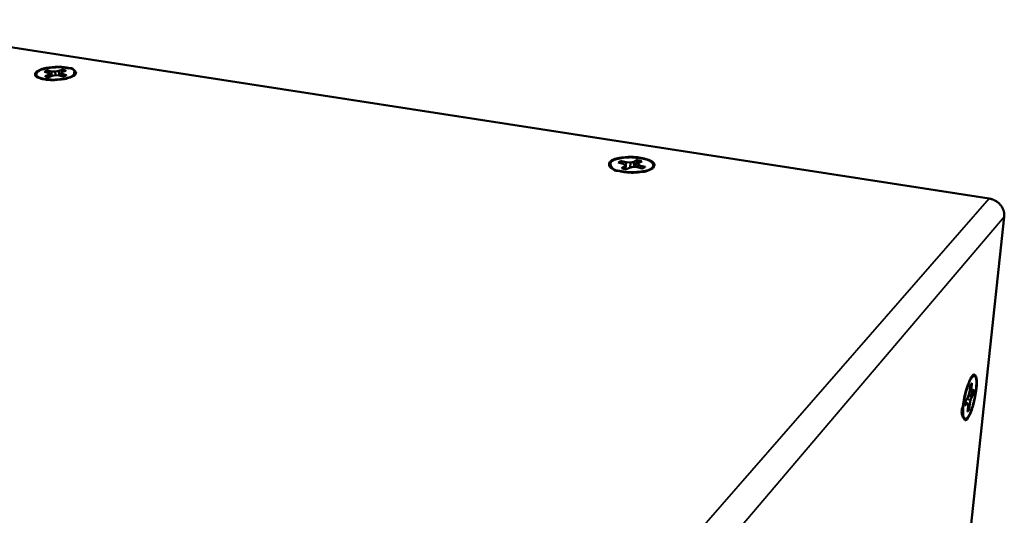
# Model space of a CAD drawing. Header units: inches. Extents: x 1.3 to 22.7, y 0.2 to 18.2.
# Tile 41 of 65: x 6 to 10.6, y 15.1 to 17.5. Entities that reach past the tile are written whole.
import ezdxf

# ---------------------------------------------------------------- set-up
doc = ezdxf.new("R2010")
doc.units = ezdxf.units.IN
doc.header["$LTSCALE"] = 0.833333
doc.header["$MEASUREMENT"] = 0
doc.layers.add('Visible (ANSI)', color=7, linetype='Continuous', lineweight=50)
doc.layers.add('Visible Narrow (ANSI)', color=7, linetype='Continuous', lineweight=35)

msp = doc.modelspace()

# ---------------------------------------------------------------- linework, layer by layer
at = {"layer": 'Visible (ANSI)'}
for p, q in [((10.55949, 16.60579), (5.09371, 17.45272)), ((6.06708, 17.17643), (6.05716, 17.186)), ((6.09206, 17.20642), (6.1094, 17.20191)), ((6.11069, 17.19122), (6.09456, 17.18503)), ((6.12588, 17.20823), (6.10854, 17.21272)), ((6.1094, 17.20191), (6.11698, 17.19692)), ((6.11698, 17.19692), (6.11069, 17.19122)), ((6.11198, 17.18044), (6.11069, 17.19122)), ((6.11243, 17.18037), (6.12856, 17.18657)), ((6.11897, 17.18288), (6.11698, 17.19692)), ((6.12573, 17.18549), (6.12588, 17.20823)), ((6.14286, 17.20685), (6.12588, 17.20823)), ((6.12856, 17.18657), (6.14505, 17.18963)), ((6.15928, 17.20988), (6.14286, 17.20685)), ((6.14363, 17.18937), (6.14286, 17.20685)), ((6.14505, 17.18963), (6.1621, 17.18824)), ((6.17527, 17.21602), (6.15928, 17.20988)), ((6.1613, 17.1883), (6.15928, 17.20988)), ((6.1621, 17.18824), (6.17959, 17.1837)), ((6.17014, 17.18615), (6.17093, 17.19959)), ((6.17093, 17.19959), (6.17714, 17.20527)), ((6.17857, 17.19459), (6.17093, 17.19959)), ((6.17714, 17.20527), (6.19313, 17.21142)), ((6.17821, 17.18406), (6.17857, 17.19459)), ((6.19606, 17.19006), (6.17857, 17.19459)), ((6.22236, 17.18276), (6.23146, 17.19311)), ((8.80524, 16.77632), (8.82748, 16.77086)), ((8.84236, 16.77837), (8.82013, 16.78382)), ((8.82748, 16.77086), (8.83899, 16.76483)), ((8.83899, 16.76483), (8.83525, 16.75802)), ((8.84001, 16.7456), (8.83899, 16.76483)), ((8.83989, 16.74773), (8.84236, 16.77837)), ((8.86235, 16.77665), (8.84236, 16.77837)), ((8.86174, 16.75314), (8.86235, 16.77665)), ((8.8791, 16.78023), (8.86235, 16.77665)), ((8.89351, 16.78753), (8.8791, 16.78023)), ((8.87959, 16.75559), (8.8791, 16.78023)), ((8.89628, 16.75396), (8.89833, 16.76784)), ((8.89833, 16.76784), (8.90199, 16.77463)), ((8.90993, 16.76181), (8.89833, 16.76784)), ((8.90199, 16.77463), (8.9164, 16.78195)), ((8.90869, 16.75091), (8.90993, 16.76181)), ((8.93237, 16.75631), (8.90993, 16.76181)), ((8.78252, 16.74532), (8.7713, 16.75752)), ((8.83525, 16.75802), (8.82069, 16.75065)), ((8.83573, 16.74645), (8.83525, 16.75802)), ((8.84363, 16.74499), (8.85818, 16.75238)), ((8.85818, 16.75238), (8.875, 16.75598)), ((8.875, 16.75598), (8.89509, 16.75425)), ((8.89509, 16.75425), (8.91753, 16.74874)), ((8.95273, 16.74046), (8.96514, 16.75201)), ((10.6299, 16.52051), (10.47263, 15.05187)), ((10.47396, 15.76076), (10.48352, 15.76633)), ((10.46689, 15.69729), (10.46279, 15.67692)), ((10.46625, 15.69409), (10.47534, 15.6932)), ((10.46947, 15.72194), (10.46689, 15.69729)), ((10.46807, 15.70854), (10.47488, 15.70763)), ((10.47488, 15.70763), (10.47746, 15.73225)), ((10.47534, 15.6932), (10.47488, 15.70763)), ((10.48007, 15.69314), (10.47534, 15.6932)), ((10.48781, 15.70319), (10.48007, 15.69314)), ((10.45651, 15.66254), (10.44868, 15.65237)), ((10.4528, 15.65772), (10.47119, 15.65367)), ((10.46279, 15.67692), (10.45651, 15.66254)), ((10.46078, 15.67233), (10.47743, 15.66799)), ((10.46711, 15.63339), (10.47119, 15.65367)), ((10.47119, 15.65367), (10.47743, 15.66799)), ((10.47743, 15.66799), (10.48517, 15.67807)), ((10.44605, 15.62712), (10.45388, 15.63731)), ((10.44696, 15.63924), (10.45388, 15.63731)), ((10.4471, 15.64057), (10.45865, 15.63732)), ((10.45388, 15.63731), (10.45865, 15.63732)), ((10.45912, 15.62296), (10.45656, 15.59848)), ((10.45865, 15.63732), (10.45912, 15.62296)), ((10.45873, 15.63479), (10.46711, 15.63339)), ((10.46454, 15.60894), (10.46711, 15.63339)), ((10.43469, 15.57463), (10.44126, 15.56606))]:
    msp.add_line(p, q, dxfattribs=at)
at = {"layer": 'Visible (ANSI)', "flags": 128}
for points in [[(6.22686, 17.18511, -0.0267065), (6.1983, 17.17443, -0.0474105), (6.18148, 17.17084, -0.0130631), (6.14477, 17.16756, -0.0207391), (6.12156, 17.16706, -0.0346471), (6.09592, 17.16936, -0.0339581), (6.07033, 17.17525, -0.0862693), (6.05248, 17.18424, -0.189107), (6.04751, 17.19219, -0.2076276), (6.04946, 17.20071, -0.1093229), (6.06158, 17.21131, -0.050072), (6.0813, 17.21967, -0.0409337), (6.10685, 17.22536, -0.0186468), (6.13782, 17.22847, -0.0205323), (6.16609, 17.22908, -0.0341306), (6.19114, 17.22687, -0.0323865), (6.217, 17.22107, -0.0847133), (6.2327, 17.2134, -0.1259965), (6.24031, 17.20431, -0.2705892), (6.23946, 17.19411, -0.1716248), (6.22686, 17.18511)], [(6.20548, 17.2219, -0.2315862), (6.22397, 17.22133, -0.2574928), (6.23322, 17.20725, -0.1022995), (6.23177, 17.1959, -0.1412535), (6.22696, 17.18905, -0.0774093), (6.2131, 17.18105, -0.0489451), (6.1888, 17.17428, -0.0182595), (6.158, 17.17002, -0.0229427), (6.13329, 17.16866, -0.0300848), (6.1099, 17.16986, -0.0248357), (6.08191, 17.17441, -0.071456), (6.06148, 17.18194, -0.15717), (6.0545, 17.18924, -0.2057867), (6.05412, 17.19761, -0.1385495), (6.06135, 17.20741, -0.073877), (6.07555, 17.21539, -0.0481812), (6.09955, 17.22199, -0.0179807), (6.12087, 17.22491, -0.0114727), (6.1545, 17.22751, -0.0409502), (6.1741, 17.22697, -0.0252341), (6.20548, 17.2219)], [(6.10854, 17.21272, 0.002424), (6.10725, 17.21237, 0.0046941), (6.10659, 17.21218, 0.0000924), (6.10476, 17.21164, 0.0024197), (6.10469, 17.21162, 0.0026309), (6.10379, 17.21133, 0.0025553), (6.10287, 17.21103, 0.0027952), (6.102, 17.21074, 0.0027092), (6.1011, 17.21043, 0.0029822), (6.10027, 17.21012, 0.0028843), (6.09941, 17.2098, 0.0031955), (6.09861, 17.20949, 0.0030838), (6.09778, 17.20916, 0.0034394), (6.09702, 17.20884, 0.0033116), (6.09624, 17.2085, 0.0037188), (6.09551, 17.20817, 0.0035724), (6.09476, 17.20782, 0.0040399), (6.09468, 17.20778, 0.0002551), (6.09337, 17.20712, 0.0080265), (6.09293, 17.20689, 0.0040515), (6.09206, 17.20642)], [(6.09456, 17.18503, 0.0036824), (6.09553, 17.18464, 0.0073064), (6.09602, 17.18445, 0.0002115), (6.09749, 17.18393, 0.003673), (6.09757, 17.1839, 0.0032761), (6.09839, 17.18362, 0.0033999), (6.09919, 17.18337, 0.0030533), (6.10005, 17.1831, 0.0031615), (6.10089, 17.18286, 0.0028582), (6.10178, 17.18261, 0.002953), (6.10265, 17.18238, 0.0026869), (6.10358, 17.18214, 0.0027702), (6.10448, 17.18192, 0.0025363), (6.10545, 17.1817, 0.0026095), (6.10638, 17.18149, 0.0024037), (6.10737, 17.18128, 0.0024682), (6.10834, 17.18109, 0.0022868), (6.10841, 17.18108, 0.0000825), (6.11036, 17.18071, 0.0044448), (6.11106, 17.18059, 0.0022905), (6.11243, 17.18037)], [(6.10123, 17.20404, -0.0013387), (6.10174, 17.20423, -0.0026694), (6.10199, 17.20432, -0.0000284), (6.10276, 17.20459, -0.0013381), (6.10278, 17.2046, -0.0012805), (6.10318, 17.20474, -0.0012992), (6.10357, 17.20487, -0.0012449), (6.10398, 17.20501, -0.0012625), (6.10438, 17.20515, -0.0012114), (6.1048, 17.20528, -0.001228), (6.10521, 17.20541, -0.0011798), (6.10563, 17.20555, -0.0011954), (6.10605, 17.20567, -0.00115), (6.10648, 17.2058, -0.0011648), (6.1069, 17.20593, -0.0011219), (6.10733, 17.20606, -0.0011359), (6.10776, 17.20618, -0.0010954), (6.10778, 17.20619, -0.0000191), (6.10864, 17.20643, -0.00216), (6.10894, 17.20652, -0.0010958), (6.10953, 17.20668)], [(6.17486, 17.20991, -0.0010912), (6.17552, 17.20981, -0.0021515), (6.17586, 17.20975, -0.0000189), (6.17683, 17.20958, -0.0010908), (6.17684, 17.20958, -0.0011294), (6.17733, 17.2095, -0.0011161), (6.17782, 17.20941, -0.0011572), (6.17829, 17.20932, -0.001143), (6.17877, 17.20922, -0.0011867), (6.17924, 17.20913, -0.0011716), (6.17972, 17.20903, -0.0012182), (6.18018, 17.20894, -0.0012021), (6.18065, 17.20884, -0.0012516), (6.18111, 17.20874, -0.0012345), (6.18157, 17.20864, -0.0012872), (6.18201, 17.20854, -0.001269), (6.18247, 17.20843, -0.0013252), (6.18249, 17.20843, -0.0000278), (6.18336, 17.20822, -0.0026435), (6.18365, 17.20814, -0.0013258), (6.18423, 17.208)], [(6.19313, 17.21142, 0.0036226), (6.19216, 17.21181, 0.007188), (6.19166, 17.21199, 0.0002046), (6.19019, 17.21251, 0.0036133), (6.19011, 17.21254, 0.0032257), (6.18928, 17.21281, 0.0033474), (6.18849, 17.21307, 0.0030086), (6.18762, 17.21333, 0.0031151), (6.18679, 17.21357, 0.0028184), (6.18589, 17.21381, 0.0029118), (6.18503, 17.21404, 0.0026513), (6.1841, 17.21428, 0.0027334), (6.18319, 17.21449, 0.0025043), (6.18224, 17.21471, 0.0025765), (6.1813, 17.21492, 0.0023747), (6.18031, 17.21512, 0.0024384), (6.17935, 17.21531, 0.0022605), (6.17928, 17.21533, 0.0000807), (6.17734, 17.21568, 0.0043956), (6.17664, 17.21581, 0.0022641), (6.17527, 17.21602)], [(6.17959, 17.1837, 0.0024542), (6.18088, 17.18405, 0.0047501), (6.18155, 17.18424, 0.0000947), (6.18337, 17.18479, 0.0024498), (6.18344, 17.18481, 0.0026653), (6.18435, 17.1851, 0.0025886), (6.18528, 17.1854, 0.0028336), (6.18615, 17.1857, 0.0027464), (6.18704, 17.18601, 0.0030253), (6.18787, 17.18632, 0.0029259), (6.18873, 17.18665, 0.0032441), (6.18953, 17.18696, 0.0031306), (6.19035, 17.1873, 0.0034944), (6.19111, 17.18762, 0.0033645), (6.1919, 17.18796, 0.0037815), (6.19262, 17.18829, 0.0036324), (6.19337, 17.18865, 0.0041115), (6.19345, 17.18869, 0.0002643), (6.19475, 17.18935, 0.0081676), (6.19519, 17.18958, 0.0041233), (6.19606, 17.19006)], [(8.9701, 16.75026, -0.0320809), (8.943, 16.73745, -0.0593427), (8.92729, 16.73329, -0.0186312), (8.88891, 16.72932, -0.0265403), (8.86182, 16.72898, -0.0295487), (8.83362, 16.73179, -0.0237308), (8.79909, 16.73901, -0.0664131), (8.77351, 16.7494, -0.1300418), (8.76333, 16.75942, -0.1855278), (8.76142, 16.77069, -0.1577981), (8.76795, 16.7823, -0.0939021), (8.78272, 16.79154, -0.0560765), (8.81076, 16.79897, -0.0204583), (8.84697, 16.80284, -0.0261909), (8.87542, 16.80321, -0.0291579), (8.903, 16.80051, -0.0228425), (8.93763, 16.79343, -0.0652589), (8.9623, 16.78365, -0.1120764), (8.97389, 16.77325, -0.1974832), (8.97582, 16.76489, -0.104913), (8.9701, 16.75026)], [(8.81268, 16.73794, -0.1732524), (8.78938, 16.73982, -0.1766167), (8.77296, 16.75585, -0.0782024), (8.76841, 16.77097, -0.1856945), (8.76998, 16.77763, -0.1273908), (8.78016, 16.78653, -0.0660599), (8.80451, 16.79496, -0.0232101), (8.83719, 16.80007, -0.0294027), (8.86327, 16.80137, -0.0260214), (8.89012, 16.79974, -0.0203277), (8.92413, 16.79447, -0.0554709), (8.95036, 16.78621, -0.0919001), (8.96414, 16.7768, -0.1558924), (8.97001, 16.76549, -0.1872598), (8.96788, 16.75499, -0.1324085), (8.95801, 16.74603, -0.0671286), (8.93353, 16.73739, -0.0239568), (8.91144, 16.73388, -0.0143126), (8.87413, 16.73086, -0.0418097), (8.84897, 16.73164, -0.0285402), (8.81268, 16.73794)], [(8.82013, 16.78382, 0.0034348), (8.81889, 16.78341, 0.0065696), (8.81824, 16.78318, 0.0001841), (8.81653, 16.78254, 0.0034265), (8.81644, 16.78251, 0.0038253), (8.81559, 16.78218, 0.0036825), (8.81472, 16.78182, 0.0041373), (8.81391, 16.78147, 0.0039744), (8.81308, 16.7811, 0.004494), (8.81232, 16.78074, 0.0043079), (8.81154, 16.78035, 0.0049022), (8.81083, 16.77999, 0.0046895), (8.81009, 16.77959, 0.0053695), (8.80942, 16.77921, 0.0051266), (8.80873, 16.7788, 0.0059041), (8.80811, 16.77841, 0.0056272), (8.80747, 16.77799, 0.0065145), (8.80736, 16.77792, 0.0006508), (8.8063, 16.77716, 0.0127577), (8.80594, 16.77689, 0.0065361), (8.80524, 16.77632)], [(8.81358, 16.77427, -0.0018239), (8.81402, 16.77448, -0.0036279), (8.81425, 16.77458, -0.0000525), (8.81491, 16.77488, -0.001823), (8.81493, 16.77489, -0.0017304), (8.81528, 16.77504, -0.0017605), (8.81562, 16.77519, -0.0016731), (8.81598, 16.77534, -0.0017015), (8.81634, 16.77549, -0.001619), (8.81671, 16.77564, -0.0016458), (8.81707, 16.77579, -0.0015679), (8.81744, 16.77593, -0.0015932), (8.81781, 16.77607, -0.0015196), (8.81819, 16.77622, -0.0015435), (8.81857, 16.77636, -0.0014739), (8.81896, 16.7765, -0.0014966), (8.81935, 16.77664, -0.0014308), (8.81936, 16.77664, -0.0000324), (8.82014, 16.77691, -0.0028098), (8.82041, 16.777, -0.0014314), (8.82094, 16.77718)], [(8.89278, 16.78082, -0.0012873), (8.89385, 16.78065, -0.0025364), (8.89438, 16.78056, -0.0000263), (8.89593, 16.78029, -0.0012867), (8.89596, 16.78028, -0.0013259), (8.89674, 16.78014, -0.0013122), (8.89753, 16.77999, -0.0013549), (8.89829, 16.77985, -0.00134), (8.89907, 16.77969, -0.0013865), (8.89983, 16.77954, -0.0013702), (8.90059, 16.77938, -0.0014207), (8.90134, 16.77922, -0.001403), (8.90209, 16.77905, -0.0014578), (8.90283, 16.77888, -0.0014386), (8.90357, 16.77871, -0.001498), (8.90429, 16.77853, -0.0014773), (8.90503, 16.77835, -0.0015416), (8.90506, 16.77835, -0.0000376), (8.90646, 16.77799, -0.0030703), (8.90693, 16.77786, -0.0015425), (8.90786, 16.77761)], [(8.9164, 16.78195, 0.0027739), (8.91508, 16.78242, 0.0055076), (8.9144, 16.78264, 0.0001207), (8.91242, 16.78327, 0.0027693), (8.91233, 16.7833, 0.0025543), (8.91124, 16.78363, 0.0026223), (8.91018, 16.78394, 0.0024323), (8.90907, 16.78425, 0.0024924), (8.90797, 16.78454, 0.0023243), (8.90682, 16.78484, 0.0023775), (8.9057, 16.78512, 0.002229), (8.90452, 16.7854, 0.002276), (8.90337, 16.78567, 0.0021448), (8.90216, 16.78593, 0.0021862), (8.90098, 16.78618, 0.0020706), (8.89975, 16.78643, 0.0021071), (8.89854, 16.78667, 0.0020055), (8.89846, 16.78668, 0.0000636), (8.89605, 16.78712, 0.0039225), (8.89519, 16.78726, 0.0020077), (8.89351, 16.78753)], [(8.82069, 16.75065, 0.0028142), (8.82202, 16.75018, 0.0055879), (8.82269, 16.74995, 0.0001243), (8.82467, 16.74931, 0.0028095), (8.82476, 16.74928, 0.0025899), (8.82585, 16.74895, 0.0026587), (8.82691, 16.74864, 0.0024647), (8.82803, 16.74832, 0.0025254), (8.82912, 16.74802, 0.002354), (8.83027, 16.74772, 0.0024077), (8.8314, 16.74744, 0.0022562), (8.83258, 16.74715, 0.0023036), (8.83374, 16.74688, 0.0021699), (8.83495, 16.74661, 0.0022117), (8.83614, 16.74636, 0.0020939), (8.83737, 16.74611, 0.0021306), (8.83859, 16.74587, 0.0020271), (8.83866, 16.74586, 0.0000649), (8.84109, 16.74541, 0.0039633), (8.84195, 16.74526, 0.0020294), (8.84363, 16.74499)], [(8.91753, 16.74874, 0.0034901), (8.91878, 16.74915, 0.00667), (8.91942, 16.74938, 0.0001898), (8.92114, 16.75002, 0.0034816), (8.92123, 16.75006, 0.0038903), (8.92208, 16.7504, 0.0037448), (8.92295, 16.75076, 0.0042113), (8.92375, 16.75111, 0.0040451), (8.92458, 16.75149, 0.0045784), (8.92534, 16.75185, 0.0043885), (8.92612, 16.75224, 0.0049987), (8.92683, 16.75261, 0.0047816), (8.92757, 16.75301, 0.00548), (8.92823, 16.7534, 0.005232), (8.92892, 16.75381, 0.0060306), (8.92953, 16.7542, 0.0057479), (8.93017, 16.75463, 0.006659), (8.93027, 16.7547, 0.0006798), (8.93132, 16.75546, 0.0130313), (8.93168, 16.75574, 0.0066811), (8.93237, 16.75631)], [(10.55949, 16.60579, -0.0180337), (10.56728, 16.60429, -0.0316078), (10.57161, 16.60299, -0.0045435), (10.58094, 16.59946, -0.0179985), (10.58325, 16.59846, -0.0180187), (10.58879, 16.59559, -0.0179752), (10.59412, 16.59231, -0.0182044), (10.59916, 16.58869, -0.018099), (10.60395, 16.58468, -0.0185251), (10.60837, 16.58041, -0.0183643), (10.61249, 16.57577, -0.0189617), (10.61619, 16.57095, -0.0187568), (10.61954, 16.5658, -0.0194839), (10.62242, 16.56054, -0.0192515), (10.62492, 16.55501, -0.0200487), (10.62692, 16.54945, -0.0198105), (10.62848, 16.54368, -0.0206008), (10.62896, 16.54115, -0.0057902), (10.63016, 16.53208, -0.0356776), (10.63037, 16.52784, -0.0206024), (10.6299, 16.52051)], [(10.43502, 15.62369, -0.0201785), (10.44072, 15.66399, -0.0296333), (10.44731, 15.69092, -0.0084561), (10.46031, 15.73064, -0.0187069), (10.46715, 15.74826, -0.0634086), (10.47988, 15.76976, -0.2082437), (10.48683, 15.77354, -0.2610538), (10.49284, 15.77084, -0.1107718), (10.49879, 15.75739, -0.0500854), (10.50077, 15.73699, -0.0334068), (10.4986, 15.70638, -0.0110218), (10.4925, 15.66842, -0.0145652), (10.48642, 15.63997, -0.0229866), (10.47907, 15.61496, -0.0175783), (10.46685, 15.58314, -0.0620704), (10.45421, 15.56136, -0.2006737), (10.44723, 15.55732, -0.2626412), (10.44439, 15.55847, -0.0444142), (10.43503, 15.57265, -0.124256), (10.42861, 15.59806, -0.1231795), (10.43502, 15.62369)], [(10.47691, 15.76003, -0.1175117), (10.48754, 15.76601, -0.2914469), (10.49258, 15.76452, -0.1363968), (10.4969, 15.75545, -0.0555662), (10.4984, 15.73123, -0.0140428), (10.4957, 15.69621, -0.0211055), (10.49227, 15.67309, -0.015668), (10.48675, 15.64849, -0.0104416), (10.47655, 15.61207, -0.0371842), (10.46598, 15.58469, -0.0676716), (10.45715, 15.57113, -0.1352601), (10.44765, 15.56479, -0.2532784), (10.44138, 15.5659, -0.1810214), (10.4371, 15.57303, -0.0566616), (10.43532, 15.59876, -0.0148472), (10.43789, 15.63349, -0.0214276), (10.4414, 15.65736, -0.0158346), (10.44622, 15.67883, -0.0083388), (10.45733, 15.71911, -0.0401449), (10.46277, 15.73329, -0.020137), (10.47691, 15.76003)], [(10.47746, 15.73225, 0.0090677), (10.47696, 15.73189, 0.0176903), (10.47672, 15.73169, 0.0012344), (10.47605, 15.73111, 0.0089913), (10.47596, 15.73102, 0.0070858), (10.47555, 15.73063, 0.0076564), (10.47519, 15.73025, 0.006106), (10.47477, 15.72979, 0.0065725), (10.4744, 15.72936, 0.0053097), (10.47398, 15.72886, 0.0056914), (10.4736, 15.72838, 0.0046586), (10.47318, 15.72782, 0.0049721), (10.47279, 15.72729, 0.0041223), (10.47236, 15.72668, 0.0043813), (10.47197, 15.7261, 0.0036774), (10.47154, 15.72544, 0.0038928), (10.47114, 15.72481, 0.0033056), (10.4711, 15.72474, 0.0001725), (10.47031, 15.72342, 0.0063061), (10.47001, 15.72291, 0.0033219), (10.46947, 15.72194)], [(10.47984, 15.69314, -0.0007442), (10.47975, 15.69224, -0.0014867), (10.4797, 15.6918, -0.0000088), (10.47956, 15.69045, -0.0007439), (10.47956, 15.69044, -0.0007236), (10.47948, 15.68975, -0.0007302), (10.4794, 15.68907, -0.0007114), (10.47932, 15.68837, -0.0007175), (10.47924, 15.68769, -0.0007002), (10.47915, 15.68699, -0.0007057), (10.47906, 15.6863, -0.0006898), (10.47897, 15.68559, -0.0006949), (10.47888, 15.68489, -0.0006802), (10.47878, 15.68419, -0.000685), (10.47869, 15.68349, -0.0006715), (10.47859, 15.68277, -0.0006758), (10.47849, 15.68207, -0.0006636), (10.47848, 15.68205, -0.000007), (10.47828, 15.68064, -0.0013168), (10.4782, 15.68016, -0.0006637), (10.47806, 15.67921)], [(10.48517, 15.67807, 0.0012181), (10.48545, 15.67985, 0.0023997), (10.48558, 15.68075, 0.0000236), (10.48595, 15.68334, 0.0012169), (10.48595, 15.6834, 0.0012633), (10.48613, 15.6847, 0.0012464), (10.4863, 15.68601, 0.0013005), (10.48646, 15.6873, 0.0012809), (10.48661, 15.6886, 0.0013435), (10.48675, 15.68986, 0.0013209), (10.48689, 15.69115, 0.0013929), (10.48702, 15.69239, 0.001367), (10.48714, 15.69366, 0.0014495), (10.48725, 15.69487, 0.0014198), (10.48736, 15.69612, 0.0015141), (10.48746, 15.69731, 0.0014801), (10.48755, 15.69853, 0.0015879), (10.48755, 15.69859, 0.00004), (10.4877, 15.70089, 0.0031812), (10.48774, 15.70166, 0.0015903), (10.48781, 15.70319)], [(10.44868, 15.65237, 0.0012301), (10.4484, 15.65059, 0.0024228), (10.44827, 15.64968, 0.000024), (10.4479, 15.64706, 0.0012289), (10.44789, 15.64701, 0.0012762), (10.44772, 15.6457, 0.0012591), (10.44755, 15.64438, 0.0013143), (10.44739, 15.64308, 0.0012945), (10.44724, 15.64177, 0.0013583), (10.44709, 15.6405, 0.0013355), (10.44696, 15.63921, 0.001409), (10.44683, 15.63796, 0.0013827), (10.44671, 15.63669, 0.0014669), (10.4466, 15.63547, 0.0014369), (10.44649, 15.63422, 0.0015332), (10.4464, 15.63302, 0.0014988), (10.44631, 15.63179, 0.0016089), (10.44631, 15.63173, 0.0000411), (10.44616, 15.62942, 0.003224), (10.44612, 15.62866, 0.0016114), (10.44605, 15.62712)], [(10.45656, 15.59848, 0.0087527), (10.45706, 15.59886, 0.0171042), (10.45731, 15.59906, 0.001152), (10.45798, 15.59967, 0.0086795), (10.45807, 15.59975, 0.006854), (10.45847, 15.60016, 0.0074035), (10.45884, 15.60054, 0.005918), (10.45925, 15.60101, 0.0063674), (10.45963, 15.60144, 0.0051564), (10.46004, 15.60196, 0.0055244), (10.46042, 15.60245, 0.0045325), (10.46085, 15.60301, 0.0048353), (10.46123, 15.60355, 0.0040178), (10.46166, 15.60417, 0.0042684), (10.46205, 15.60475, 0.0035901), (10.46248, 15.60542, 0.0037988), (10.46287, 15.60605, 0.003232), (10.46292, 15.60612, 0.0001651), (10.46371, 15.60745, 0.0061722), (10.464, 15.60796, 0.0032477), (10.46454, 15.60894)]]:
    msp.add_lwpolyline(points, format="xyb", dxfattribs=at)
at = {"layer": 'Visible (ANSI)'}
for points, weights in [([(6.10953, 17.20668), (6.10904, 17.20966), (6.10854, 17.21272)], [1.01218915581, 1.01172679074, 1.01110160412]), ([(6.10953, 17.20668), (6.11167, 17.20271), (6.1136, 17.19914)], [1.53696783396, 1.61254653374, 1.68731840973]), ([(6.11775, 17.19148), (6.11991, 17.18748), (6.12181, 17.18398)], [1.87384480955, 1.98839069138, 2.10099071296]), ([(6.16571, 17.1873), (6.16954, 17.19675), (6.17486, 17.20991)], [2.06379446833, 1.80547275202, 1.53696783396]), ([(6.17486, 17.20991), (6.17507, 17.21293), (6.17527, 17.21602)], [1.01218915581, 1.01172679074, 1.01110160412]), ([(8.82094, 16.77718), (8.82054, 16.78046), (8.82013, 16.78382)], [1.01218915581, 1.01172679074, 1.01110160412]), ([(8.82094, 16.77718), (8.82253, 16.77435), (8.82402, 16.77171)], [1.53696783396, 1.58475717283, 1.63222392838]), ([(8.88321, 16.75527), (8.8872, 16.7659), (8.89278, 16.78082)], [2.07608942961, 1.81186557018, 1.53696783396]), ([(8.89278, 16.78082), (8.89315, 16.78413), (8.89351, 16.78753)], [1.01218915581, 1.01172679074, 1.01110160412]), ([(10.47806, 15.67921), (10.46994, 15.67882), (10.4631, 15.67849)], [1.53696783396, 1.6669288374, 1.794504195]), ([(10.47806, 15.67921), (10.48157, 15.67865), (10.48517, 15.67807)], [1.01218915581, 1.01172679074, 1.01110160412]), ([(10.45792, 15.6115), (10.46119, 15.61024), (10.46454, 15.60894)], [1.0121793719, 1.01172018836, 1.01110160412])]:
    msp.add_rational_spline(points, weights, degree=2, dxfattribs=at)
at = {"layer": 'Visible Narrow (ANSI)'}
for p, q in [((8.3366, 14.05898), (10.55949, 16.60579)), ((10.6299, 16.52051), (8.43604, 13.93734))]:
    msp.add_line(p, q, dxfattribs=at)

doc.saveas('drawing.dxf')
